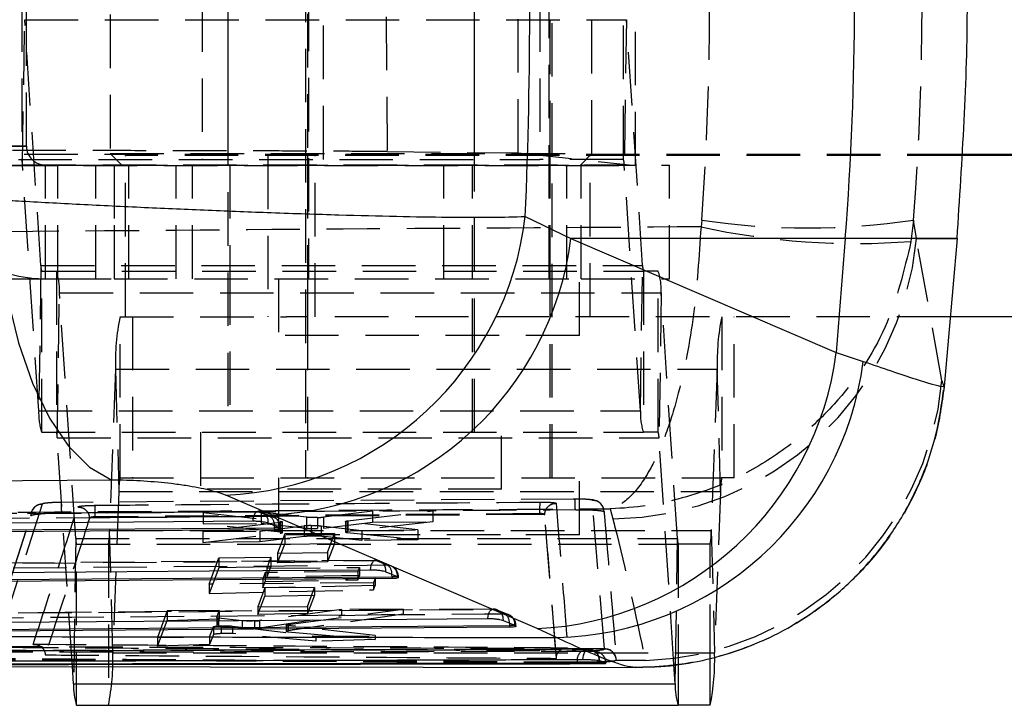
# Model space of a CAD drawing. Extents: x 48 to 414, y 17 to 322.
# Tile 4 of 17: x 181 to 207, y 17 to 35. Entities that reach past the tile are written whole.
import ezdxf

# ---------------------------------------------------------------- set-up
doc = ezdxf.new("R2010")
doc.units = 0
doc.header["$LTSCALE"] = 1.111111
doc.linetypes.add('HIDDEN', pattern=[1.905, 1.27, -0.635])
doc.layers.get('0').update_dxf_attribs({"linetype": 'CONTINUOUS'})

msp = doc.modelspace()

# ---------------------------------------------------------------- linework, layer by layer
at = {"color": 7, "linetype": 'HIDDEN'}
for p, q in [((186.487676, 52.080134), (186.487676, 24.580133)), ((192.987677, 24.580133), (192.987677, 52.080134)), ((195.038939, 23.380133), (195.038939, 50.880133)), ((188.538938, 49.512804), (188.538938, 23.380133)), ((188.613939, 46.630134), (188.613939, 28.630134)), ((194.963939, 28.630134), (194.963939, 46.630134)), ((186.487676, 40.130134), (186.487676, 31.630133)), ((192.987677, 31.630133), (192.987677, 40.130134)), ((183.387676, 39.830133), (183.387676, 31.930134)), ((188.588939, 39.848884), (188.588939, 31.911383)), ((190.641021, 39.775364), (190.684919, 31.984496)), ((194.988938, 31.911383), (194.988938, 39.848884)), ((196.087676, 31.930134), (196.087676, 39.830133)), ((181.177108, 32.130134), (181.177108, 39.630134)), ((181.051032, 36.030134), (181.051032, 31.780134)), ((185.812596, 36.030134), (185.812596, 31.780134)), ((189.012596, 31.780134), (189.012596, 36.030134)), ((194.144013, 31.952443), (194.144013, 35.880134)), ((194.713012, 36.030134), (194.713012, 31.780134)), ((196.918077, 31.780134), (196.918077, 36.030134)), ((181.07158, 31.632418), (181.129797, 35.463891)), ((181.129797, 35.463891), (196.996842, 35.463891)), ((181.557542, 28.977849), (181.129797, 35.463891)), ((196.996842, 35.463891), (196.938624, 31.632418)), ((197.424586, 28.977849), (196.996842, 35.463891)), ((178.182969, 32.130134), (181.177108, 32.130134)), ((181.177108, 32.130134), (180.177516, 32.130134)), ((190.684919, 31.984496), (194.144013, 31.952443)), ((194.144013, 31.952443), (197.233525, 31.618581)), ((205.812881, 31.911383), (162.927186, 31.911383)), ((178.845969, 31.780134), (194.713012, 31.780134)), ((183.387676, 31.930134), (196.087676, 31.930134)), ((183.387676, 31.930134), (183.687676, 31.630133)), ((183.788939, 27.630134), (183.788939, 31.880133)), ((205.811516, 31.880133), (183.788939, 31.880133)), ((187.538938, 31.880133), (187.538938, 27.630134)), ((188.588939, 31.880133), (188.588939, 31.630133)), ((188.788938, 27.630134), (188.788938, 31.880133)), ((196.918077, 31.780134), (194.713012, 31.780134)), ((194.988938, 31.630133), (194.988938, 31.880133)), ((195.787677, 31.630133), (196.087676, 31.930134)), ((196.038938, 27.630134), (196.038938, 31.880133)), ((180.566941, 31.618581), (197.233525, 31.618581)), ((180.67654, 31.630133), (182.003588, 31.630133)), ((181.07158, 31.632418), (196.938624, 31.632418)), ((181.499324, 25.146376), (181.07158, 31.632418)), ((181.676132, 28.630134), (181.676132, 31.630133)), ((182.003588, 28.630134), (182.003588, 31.630133)), ((182.003588, 31.630133), (183.487676, 31.630133)), ((183.003181, 28.630134), (183.003181, 31.630133)), ((183.487676, 31.630133), (195.806095, 31.630133)), ((183.487676, 31.630133), (183.487676, 28.630134)), ((183.499885, 28.630134), (183.499885, 31.630133)), ((183.874733, 28.630134), (183.874733, 31.630133)), ((183.878639, 28.630134), (183.878639, 31.630133)), ((185.124223, 28.630134), (185.124223, 31.630133)), ((185.551148, 28.630134), (185.551148, 31.630133)), ((186.537676, 31.630133), (186.537676, 28.630134)), ((188.588939, 31.630133), (188.588939, 28.630134)), ((192.179404, 28.630134), (192.179404, 31.630133)), ((192.937677, 28.630134), (192.937677, 31.630133)), ((194.988938, 28.630134), (194.988938, 31.630133)), ((195.423056, 28.630134), (195.423056, 31.630133)), ((195.806095, 28.630134), (195.806095, 31.630133)), ((195.806095, 31.630133), (198.136214, 31.630133)), ((197.366369, 25.146376), (196.938624, 31.632418)), ((198.136214, 28.630134), (198.136214, 31.630133)), ((198.983061, 30.177196), (198.964474, 29.999866)), ((204.566086, 30.177196), (204.500673, 29.615127)), ((204.642555, 29.689819), (204.566086, 30.177196)), ((204.642555, 29.689819), (205.715887, 29.689819)), ((205.317782, 25.943911), (204.642555, 29.689819)), ((181.557542, 28.977849), (181.499324, 25.146376)), ((181.557542, 28.977849), (197.424586, 28.977849)), ((181.578089, 28.830133), (197.445134, 28.830133)), ((181.578089, 24.580133), (181.578089, 28.830133)), ((181.969035, 28.830133), (181.969035, 24.580133)), ((186.537676, 28.830133), (186.537676, 24.580133)), ((192.937677, 24.580133), (192.937677, 28.830133)), ((197.366369, 25.146376), (197.424586, 28.977849)), ((197.445134, 28.830133), (197.445134, 24.580133)), ((197.83608, 28.830133), (197.445134, 28.830133)), ((197.83608, 24.580133), (197.83608, 28.830133)), ((180.67654, 28.630134), (182.003588, 28.630134)), ((182.003588, 28.630134), (183.487676, 28.630134)), ((183.487676, 28.630134), (195.806095, 28.630134)), ((187.820189, 28.630134), (187.820189, 27.130134)), ((188.588939, 28.630134), (188.588939, 27.630134)), ((194.988938, 27.630134), (194.988938, 28.630134)), ((195.757689, 27.130134), (195.757689, 28.630134)), ((195.806095, 28.630134), (198.136214, 28.630134)), ((181.989583, 24.432418), (182.0478, 28.263891)), ((182.0478, 28.263891), (197.914844, 28.263891)), ((182.475545, 21.777849), (182.0478, 28.263891)), ((197.914844, 28.263891), (197.856627, 24.432418)), ((198.342589, 21.777849), (197.914844, 28.263891)), ((183.643481, 27.630134), (188.030645, 27.630134)), ((183.643481, 23.380133), (183.643481, 27.630134)), ((183.974124, 27.630134), (183.974124, 23.380133)), ((205.535695, 27.630134), (188.030645, 27.630134)), ((188.588939, 27.630134), (188.588939, 23.380133)), ((194.988938, 23.380133), (194.988938, 27.630134)), ((199.510524, 27.630134), (199.510524, 23.380133)), ((199.841168, 23.380133), (199.841168, 27.630134)), ((195.757689, 27.130134), (187.820189, 27.130134)), ((183.525025, 26.245859), (183.367897, 21.991248)), ((183.525025, 26.245859), (199.392069, 26.245859)), ((183.525025, 26.245859), (183.612579, 23.019019)), ((199.392069, 26.245859), (199.234941, 21.991248)), ((199.479623, 23.019019), (199.392069, 26.245859)), ((205.374809, 25.791151), (205.317782, 25.943911)), ((181.499324, 25.146376), (197.366369, 25.146376)), ((181.578089, 24.580133), (197.445134, 24.580133)), ((181.989583, 24.432418), (197.856627, 24.432418)), ((182.387348, 18.400971), (181.989583, 24.432418)), ((185.768926, 24.580133), (185.768926, 23.080134)), ((193.706427, 23.080134), (193.706427, 24.580133)), ((197.83608, 24.580133), (197.445134, 24.580133)), ((198.250984, 18.452646), (197.856627, 24.432418)), ((183.643481, 23.380133), (199.510524, 23.380133)), ((187.820188, 23.380133), (187.820188, 21.880133)), ((195.757688, 21.880133), (195.757688, 23.380133)), ((199.841168, 23.380133), (199.510524, 23.380133)), ((183.612579, 23.019019), (183.455452, 18.764408)), ((183.612579, 23.019019), (199.479623, 23.019019)), ((193.706427, 23.080134), (185.768926, 23.080134)), ((199.479623, 23.019019), (199.322496, 18.764408)), ((181.593618, 22.685905), (180.383129, 18.934654)), ((195.63596, 22.819703), (182.092084, 22.732494)), ((196.415242, 18.86881), (196.100393, 22.786968)), ((187.275123, 22.488105), (172.712341, 22.382803)), ((180.089532, 18.631427), (181.292555, 22.382602)), ((180.089532, 18.622587), (181.292555, 22.381214)), ((194.708785, 22.436079), (182.979525, 22.351783)), ((194.708785, 22.413274), (182.979525, 22.326372)), ((182.979525, 22.351761), (182.979525, 22.326371)), ((187.367433, 22.476486), (185.83212, 22.464458)), ((185.83212, 22.464458), (187.875791, 22.234552)), ((185.83212, 22.464458), (185.83212, 22.165099)), ((187.299615, 22.484236), (187.60458, 22.357779)), ((187.367433, 22.476486), (187.367433, 22.180056)), ((188.560864, 22.340275), (187.367433, 22.476486)), ((187.698593, 22.336695), (187.393616, 22.463205)), ((188.560864, 22.340275), (188.560864, 22.051955)), ((188.851096, 22.333714), (188.851095, 22.046601)), ((190.299211, 22.499456), (189.008231, 22.343846)), ((189.008231, 22.343846), (189.008231, 22.056766)), ((189.647006, 22.245787), (191.895183, 22.51196)), ((191.895183, 22.51196), (190.299211, 22.499456)), ((190.299211, 22.499456), (190.299211, 22.20748)), ((191.895183, 22.51196), (191.895183, 22.221811)), ((194.708785, 22.436085), (194.708785, 22.413274)), ((194.841279, 22.406133), (194.841284, 22.40618)), ((194.841282, 22.406133), (194.841282, 22.404034)), ((195.150267, 18.618336), (194.841282, 22.404034)), ((196.569426, 22.564229), (196.637952, 22.301569)), ((182.840324, 22.314885), (182.838264, 22.313128)), ((187.867011, 22.206312), (185.826851, 21.960418)), ((185.83212, 22.165099), (187.367433, 22.180056)), ((187.875791, 21.947947), (185.83212, 22.165099)), ((187.333469, 21.97222), (188.503679, 22.110456)), ((187.367433, 22.180056), (188.560864, 22.051955)), ((187.867011, 22.206312), (187.867011, 21.920717)), ((187.875791, 22.234552), (187.875792, 21.947947)), ((187.875792, 22.234552), (187.915319, 22.227716)), ((187.925252, 21.935592), (187.925252, 22.221458)), ((188.503679, 22.110456), (188.503679, 21.831675)), ((188.681501, 22.12097), (188.681501, 21.842623)), ((188.947077, 22.114033), (190.02327, 21.993292)), ((188.947077, 22.114033), (188.947077, 21.837319)), ((189.008231, 22.056766), (190.299211, 22.20748)), ((189.587196, 22.230475), (189.587196, 21.95092)), ((189.635525, 22.217528), (189.635526, 21.938882)), ((191.498953, 22.004852), (189.635525, 22.217528)), ((189.647006, 22.245787), (189.647006, 21.965728)), ((191.895183, 22.221811), (189.647006, 21.965728)), ((190.299211, 22.20748), (191.895183, 22.221811)), ((183.367897, 21.991248), (199.234941, 21.991248)), ((183.455452, 18.764408), (183.367897, 21.991248)), ((185.826851, 21.960418), (187.333469, 21.97222)), ((185.826851, 21.960418), (185.826851, 21.671026)), ((185.826851, 21.671026), (187.867011, 21.920717)), ((187.333469, 21.97222), (187.333469, 21.692119)), ((188.503679, 21.831675), (187.333469, 21.692119)), ((187.986039, 21.901642), (187.800791, 21.396194)), ((193.67316, 21.880133), (187.820188, 21.880133)), ((187.869302, 22.058032), (187.886709, 22.058032)), ((187.886777, 22.040206), (187.886777, 22.058032)), ((189.298512, 21.911925), (187.986039, 21.901642)), ((187.986039, 21.901642), (187.986039, 21.628381)), ((190.02327, 21.728519), (188.947077, 21.837319)), ((189.113169, 21.406475), (189.298512, 21.911925)), ((189.298512, 21.911925), (189.298512, 21.646915)), ((189.647006, 21.965728), (189.602337, 21.95848)), ((189.635525, 21.938882), (191.498953, 21.747829)), ((190.02327, 21.993292), (191.498953, 22.004852)), ((190.02327, 21.993292), (190.02327, 21.728519)), ((191.498953, 22.004852), (191.498953, 21.747829)), ((195.757688, 21.880133), (193.67316, 21.880133)), ((199.234941, 21.991248), (199.322496, 18.764408)), ((182.475545, 21.777849), (182.417328, 17.946376)), ((182.475545, 21.777849), (198.342589, 21.777849)), ((182.496092, 21.630134), (198.363137, 21.630134)), ((182.496092, 17.380133), (182.496092, 21.630134)), ((183.336996, 21.630134), (183.336996, 17.380133)), ((187.333469, 21.692119), (185.826851, 21.671026)), ((187.800791, 21.141474), (187.986039, 21.628381)), ((187.986039, 21.628381), (189.298512, 21.646915)), ((189.298512, 21.646915), (189.113169, 21.164822)), ((191.498953, 21.747829), (190.02327, 21.728519)), ((198.292151, 18.458365), (198.342589, 21.777849)), ((199.20404, 21.630134), (198.363137, 21.630134)), ((198.363137, 21.630134), (198.363137, 18.468225)), ((199.20404, 18.627714), (199.20404, 21.630134)), ((187.800791, 21.396194), (189.113169, 21.406475)), ((187.800791, 21.396194), (187.800791, 21.141474)), ((189.113169, 21.406475), (189.113169, 21.164822)), ((190.373574, 21.203035), (174.706211, 21.084364)), ((185.990269, 20.578941), (186.245737, 21.274021)), ((186.245737, 21.274021), (187.618478, 21.284785)), ((186.245737, 21.274021), (186.245737, 21.006534)), ((187.618478, 21.032525), (186.245737, 21.006534)), ((187.618478, 21.284785), (187.51219, 20.995597)), ((187.51219, 20.753505), (187.618478, 21.032525)), ((187.618478, 21.284785), (187.618478, 21.032525)), ((189.113169, 21.164822), (187.800791, 21.141474)), ((190.398105, 21.198983), (190.703072, 21.072442)), ((190.797379, 21.052559), (190.492405, 21.179135)), ((186.245737, 21.006534), (185.990269, 20.329778)), ((187.469675, 20.879922), (187.406066, 20.706854)), ((189.912539, 20.899077), (187.469675, 20.879922)), ((187.469675, 20.879922), (187.469675, 20.641877)), ((187.51219, 20.995597), (189.955054, 21.014753)), ((187.51219, 20.995597), (187.51219, 20.753505)), ((189.955054, 20.80314), (187.51219, 20.753505)), ((189.955054, 21.014753), (189.912539, 20.899077)), ((189.912539, 20.899077), (189.912539, 20.693273)), ((189.912539, 20.693273), (189.955054, 20.80314)), ((189.955054, 21.014753), (189.955054, 20.80314)), ((190.968035, 20.772701), (190.98526, 20.772701)), ((190.985336, 20.754952), (190.985336, 20.772701)), ((190.331158, 20.612981), (185.990269, 20.578941)), ((185.990269, 20.578941), (185.990269, 20.329778)), ((187.406066, 20.706854), (190.374214, 20.73013)), ((187.406066, 20.706854), (187.406066, 20.474847)), ((187.406066, 20.474847), (187.469675, 20.641877)), ((190.374214, 20.540195), (187.406066, 20.474847)), ((187.469675, 20.641877), (189.912539, 20.693273)), ((190.374214, 20.73013), (190.331158, 20.612981)), ((190.331158, 20.612981), (190.331158, 20.429163)), ((190.331158, 20.429163), (190.374214, 20.540195)), ((190.374214, 20.73013), (190.374214, 20.540195)), ((185.990269, 20.329778), (190.331158, 20.429163)), ((187.463716, 20.480526), (187.278489, 19.975085)), ((187.278489, 19.771043), (187.463716, 20.258661)), ((188.776177, 20.490809), (187.463716, 20.480526)), ((187.463716, 20.480526), (187.463716, 20.258661)), ((187.463716, 20.258661), (188.776177, 20.289532)), ((188.590866, 19.985365), (188.776177, 20.490809)), ((188.776177, 20.289532), (188.590866, 19.805513)), ((188.776177, 20.490809), (188.776177, 20.289532)), ((193.47206, 19.917285), (176.700117, 19.786354)), ((184.888895, 19.867854), (184.634213, 19.172788)), ((186.261633, 19.878609), (184.888895, 19.867854)), ((184.888895, 19.867854), (184.888895, 19.621177)), ((186.194853, 19.696452), (186.261633, 19.878609)), ((186.261633, 19.878609), (186.261633, 19.658767)), ((187.278489, 19.975085), (188.590866, 19.985365)), ((187.278489, 19.975085), (187.278489, 19.771043)), ((188.590866, 19.805513), (187.278489, 19.771043)), ((187.323852, 19.427758), (189.48395, 19.744901)), ((189.48395, 19.903852), (187.323855, 19.615565)), ((188.07634, 19.515609), (191.113783, 19.91662)), ((191.113783, 19.787364), (188.07634, 19.348024)), ((188.590866, 19.985365), (188.590866, 19.805513)), ((191.113783, 19.91662), (189.48395, 19.903852)), ((189.48395, 19.903852), (189.48395, 19.744901)), ((189.48395, 19.744901), (191.113783, 19.787364)), ((191.113783, 19.91662), (191.113783, 19.787364)), ((193.496615, 19.913066), (193.801584, 19.786477)), ((193.895886, 19.765802), (193.590907, 19.892372)), ((184.634213, 18.942459), (184.888895, 19.621177)), ((184.888895, 19.621177), (186.261633, 19.658767)), ((186.194715, 19.695703), (186.194715, 19.481408)), ((186.194853, 19.696452), (186.194853, 19.482076)), ((186.261633, 19.658767), (186.194853, 19.482076)), ((186.242531, 19.682901), (186.242531, 19.470019)), ((186.866706, 19.610914), (186.242531, 19.682901)), ((186.313279, 19.474963), (186.313279, 19.271558)), ((186.866706, 19.610914), (186.866706, 19.413807)), ((187.186625, 19.6053), (187.186625, 19.415084)), ((187.323855, 19.615565), (187.323855, 19.427758)), ((188.025987, 19.501478), (188.025987, 19.333495)), ((188.072332, 19.488745), (188.072332, 19.322336)), ((190.372895, 19.217737), (188.072332, 19.488745)), ((188.07634, 19.515609), (188.07634, 19.348024)), ((194.066713, 19.48674), (194.083813, 19.48674)), ((186.006845, 19.183539), (186.104691, 19.450493)), ((186.104691, 19.243511), (186.006845, 18.984595)), ((186.104691, 19.450493), (186.104691, 19.243511)), ((186.242531, 19.470019), (186.866706, 19.413807)), ((186.612316, 19.468194), (186.612315, 19.271508)), ((188.806444, 19.068895), (186.612315, 19.271508)), ((186.612316, 19.468194), (188.806444, 19.205468)), ((188.07634, 19.348024), (188.036365, 19.339908)), ((188.072332, 19.322336), (190.372895, 19.115113)), ((188.806444, 19.205468), (190.372895, 19.217737)), ((190.372895, 19.217737), (190.372895, 19.115113)), ((184.634213, 19.172788), (186.006845, 19.183539)), ((184.634213, 19.172788), (184.634213, 18.942459)), ((186.006845, 18.984595), (184.634213, 18.942459)), ((186.006845, 19.183539), (186.006845, 18.984595)), ((188.806444, 19.205468), (188.806444, 19.068895)), ((190.372895, 19.115113), (188.806444, 19.068895)), ((183.455452, 18.764408), (199.322496, 18.764408)), ((196.415776, 18.863905), (196.415242, 18.86881)), ((195.150267, 18.618336), (195.150274, 18.627439)), ((195.701082, 18.495262), (195.701082, 18.515896)), ((196.26777, 18.553818), (196.281821, 18.553818)), ((196.281821, 18.553818), (196.281821, 18.550085)), ((196.450022, 18.495526), (196.450022, 18.499395)), ((196.450022, 18.499395), (196.456892, 18.499395)), ((196.730075, 18.57182), (196.723, 18.56336)), ((197.50003, 18.56098), (196.723, 18.56336)), ((196.729305, 18.585006), (196.728937, 18.589566)), ((196.72968, 18.576779), (196.728944, 18.589445)), ((196.730075, 18.57182), (196.729309, 18.584881)), ((196.72968, 18.576779), (196.730075, 18.57182)), ((197.322446, 18.38067), (197.247106, 18.382011))]:
    msp.add_line(p, q, dxfattribs=at)
at = {"color": 7, "linetype": 'CONTINUOUS'}
for p, q in [((218.042443, 31.880133), (205.811516, 31.880133)), ((226.121793, 31.911383), (205.812881, 31.911383)), ((194.331236, 30.272183), (195.532564, 29.689819)), ((202.76646, 29.689819), (195.532564, 29.689819)), ((195.532564, 29.689819), (202.529512, 26.688262)), ((202.76646, 29.689819), (202.529512, 26.688262)), ((205.715887, 29.689819), (202.76646, 29.689819)), ((205.715887, 29.689819), (205.374977, 25.79307)), ((218.042443, 27.630134), (205.535695, 27.630134)), ((202.529512, 26.688262), (203.241415, 26.451863)), ((205.374977, 25.79307), (205.374809, 25.791151)), ((187.638564, 22.404127), (186.431269, 22.919977)), ((194.639086, 19.402959), (187.638564, 22.404127)), ((187.552435, 22.190024), (187.857409, 22.063579)), ((187.718909, 22.008455), (173.047421, 21.902004)), ((187.718909, 22.058032), (187.718909, 22.008455)), ((187.857409, 22.063579), (187.869302, 22.058032)), ((190.651, 20.904876), (190.955974, 20.778342)), ((190.817468, 20.772701), (190.817468, 20.723097)), ((190.955974, 20.778342), (190.968035, 20.772701)), ((190.817468, 20.723097), (175.041398, 20.603428)), ((193.749563, 19.619029), (194.054537, 19.492446)), ((193.916027, 19.48674), (193.916027, 19.437121)), ((194.054537, 19.492446), (194.066713, 19.48674)), ((193.916027, 19.437121), (177.035375, 19.305248)), ((195.153581, 19.166576), (194.639086, 19.402959)), ((196.281821, 18.550085), (196.26777, 18.553818)), ((196.450022, 18.495526), (196.281821, 18.550085)), ((196.289381, 18.499395), (196.289381, 18.479612)), ((196.454153, 18.491287), (196.450022, 18.495526)), ((198.284372, 17.946376), (198.250984, 18.452646)), ((178.795822, 18.406604), (197.248408, 18.377664)), ((182.417328, 17.946376), (182.387348, 18.400971)), ((182.417328, 17.946376), (198.284372, 17.946376)), ((182.496092, 17.380133), (198.363137, 17.380133)), ((199.20404, 17.380133), (198.363137, 17.380133))]:
    msp.add_line(p, q, dxfattribs=at)
at = {"color": 8, "linetype": 'CONTINUOUS'}
for p, q in [((187.869302, 22.058032), (187.718909, 22.058032)), ((190.968035, 20.772701), (190.817468, 20.772701)), ((194.066713, 19.48674), (193.916027, 19.48674)), ((196.287455, 18.549256), (196.289381, 18.499395)), ((196.450022, 18.499395), (196.289381, 18.499395)), ((198.284372, 17.946376), (198.292151, 18.458365)), ((198.363137, 18.468225), (198.363137, 17.380133)), ((199.20404, 17.380133), (199.20404, 18.627714))]:
    msp.add_line(p, q, dxfattribs=at)
at = {"color": 7, "linetype": 'CONTINUOUS', "flags": 128}
for points in [[(180.374466, 30.72046), (180.475786, 29.396956), (180.673787, 28.125545), (180.963078, 26.940831), (181.335786, 25.875063), (181.781766, 24.957251), (182.288878, 24.212375), (182.843319, 23.660714), (183.429998, 23.31728)], [(183.429998, 23.31728), (177.525889, 23.274681), (171.721255, 23.232685)], [(172.58011, 22.138158), (173.124347, 22.142077), (175.301297, 22.157745), (184.009095, 22.220267), (187.142859, 22.242709)], [(173.047421, 21.95179), (180.353452, 22.004779), (187.718909, 22.058032)], [(174.574067, 20.839444), (175.118304, 20.843556), (177.29525, 20.859997), (186.003036, 20.925632), (190.241404, 20.957504)], [(175.041398, 20.65318), (182.899787, 20.712798), (190.817468, 20.772701)], [(176.568031, 19.541184), (177.112267, 19.545425), (179.289211, 19.562388), (187.996987, 19.63013), (193.339954, 19.671613)], [(177.035375, 19.354979), (185.446102, 19.420706), (193.916027, 19.48674)]]:
    msp.add_lwpolyline(points, dxfattribs=at)
at = {"color": 7, "linetype": 'HIDDEN', "flags": 128}
for points in [[(182.092978, 22.733615), (182.066631, 22.733409), (181.874069, 22.727713), (181.699633, 22.715141), (181.54364, 22.689473), (181.466022, 22.660212), (181.384942, 22.602044), (181.33063, 22.530402), (181.314628, 22.496728), (181.30919, 22.482203), (181.308596, 22.480468), (181.308307, 22.479615), (181.308164, 22.479189), (181.308129, 22.479082), (181.308111, 22.479029), (181.308106, 22.479015), (181.308104, 22.479007), (181.308103, 22.479005)], [(196.405714, 22.51645), (196.405713, 22.51647), (196.405713, 22.51647), (196.405712, 22.516473), (196.372517, 22.625565), (196.322976, 22.69497), (196.267329, 22.741567), (196.214221, 22.769896), (196.168752, 22.785684), (196.120265, 22.796554), (196.00487, 22.810142), (195.828416, 22.818713), (195.615931, 22.820493), (195.592377, 22.820366)], [(172.736947, 22.37934), (173.28118, 22.383272), (175.458117, 22.398992), (184.165862, 22.46172), (187.299615, 22.484236)], [(187.60458, 22.357779), (187.060346, 22.353848), (184.883409, 22.338116), (176.175662, 22.27504), (172.933189, 22.251493)], [(181.292565, 22.381242), (181.293615, 22.382979), (181.294665, 22.384715)], [(187.299615, 22.484236), (187.273152, 22.488935), (187.246846, 22.482164), (187.221688, 22.46418), (187.198625, 22.435659), (187.178525, 22.397676), (187.162147, 22.351661), (187.150107, 22.299348), (187.142859, 22.242709)], [(174.730823, 21.080681), (175.275057, 21.084802), (177.451994, 21.101276), (186.159745, 21.167046), (190.398105, 21.198983)], [(190.703072, 21.072442), (190.158838, 21.068328), (187.9819, 21.051867), (179.274149, 20.985898), (174.92707, 20.95289)], [(190.398105, 21.198983), (190.371642, 21.203688), (190.345338, 21.196925), (190.320184, 21.178948), (190.297127, 21.150434), (190.277036, 21.112457), (190.260668, 21.066448), (190.24864, 21.01414), (190.241404, 20.957504)], [(176.724732, 19.782454), (177.268967, 19.786703), (179.445904, 19.803688), (188.153656, 19.871526), (193.496615, 19.913066)], [(193.801584, 19.786477), (193.25735, 19.782238), (191.080412, 19.765275), (182.37266, 19.69732), (176.920982, 19.654693)], [(193.339954, 19.671613), (193.34718, 19.728247), (193.359201, 19.780552), (193.375561, 19.826558), (193.395645, 19.864531), (193.418698, 19.893043), (193.443848, 19.911015), (193.470151, 19.917775), (193.496615, 19.913066)], [(195.850434, 18.581444), (195.855299, 18.639816), (195.86516, 18.694913), (195.879641, 18.744636), (195.898192, 18.787092), (195.920105, 18.820662), (195.944547, 18.844068), (195.970586, 18.856421), (195.997229, 18.857246)], [(195.997229, 18.857246), (196.054049, 18.85061), (196.084284, 18.842183)], [(196.161868, 18.80315), (196.219103, 18.796535), (196.244031, 18.789917)]]:
    msp.add_lwpolyline(points, dxfattribs=at)
at = {"color": 8, "linetype": 'CONTINUOUS', "flags": 128}
for points in [[(187.718909, 22.058032), (187.716536, 22.110822), (187.715446, 22.122439)], [(190.817468, 20.772701), (190.815081, 20.825487), (190.813972, 20.83726)], [(193.912509, 19.551396), (193.913629, 19.539522), (193.916027, 19.48674)]]:
    msp.add_lwpolyline(points, dxfattribs=at)
at = {"color": 7, "linetype": 'CONTINUOUS'}
for centre, radius, start, end in [((124.076251, 35.899927), 78.934874, 355.48765909, 4.51234091), ((186.038998, 31.261845), 8.351086, 272.6923122, 353.1940518), ((187.252548, 30.741768), 8.346572, 272.6507917, 352.7595479), ((194.24805, 27.742031), 8.348236, 272.6847449, 352.7484048), ((194.954427, 27.519708), 8.355506, 271.3657804, 352.6574457), ((193.331752, 18.579845), 5.993586, 348.453334, 1.7646123), ((184.052467, 17.885226), 1.636283, 177.8582818, 197.9798651), ((199.919493, 17.885223), 1.636264, 177.8581662, 197.9799806)]:
    msp.add_arc(centre, radius, start, end, dxfattribs=at)
at = {"color": 7, "linetype": 'HIDDEN'}
for centre, radius, start, end in [((181.679553, 32.126718), 3.496586, 179.9440283, 269.943938), ((181.676621, 32.129646), 0.499513, 179.9440393, 269.9439002), ((180.645025, 31.64837), 0.426853, 357.8582906, 17.9800352), ((196.51203, 31.648367), 0.426892, 357.8589652, 17.978829), ((201.774573, 48.92912), 18.958565, 261.5328232, 278.4671768), ((203.043336, 48.668725), 19.10925, 257.675413, 274.3738198), ((196.554852, 30.421913), 8.12077, 270.58632, 354.8277149), ((181.984112, 28.961898), 0.426869, 177.8585292, 197.9795701), ((180.412669, 28.325042), 1.636275, 357.8582433, 17.9799267), ((197.851135, 28.961897), 0.426847, 177.8581972, 197.9802565), ((196.279727, 28.325044), 1.636261, 357.8581459, 17.980001), ((189.515874, 26.430413), 5.993691, 168.4534595, 181.7645024), ((205.383092, 26.430402), 5.993865, 168.4536841, 181.7643388), ((197.230964, 26.676449), 8.119929, 271.8989255, 354.8240321), ((183.134479, 25.085228), 1.636297, 177.8583435, 197.9797776), ((199.001489, 25.085223), 1.636263, 177.8581298, 197.9799913), ((181.56304, 24.448372), 0.426841, 357.8579806, 17.9802566), ((197.430095, 24.448375), 0.42683, 357.8574827, 17.9803115), ((185.175409, 23.067163), 1.563571, 168.4534594, 181.7644908), ((201.042628, 23.067149), 1.563746, 168.4542393, 181.7637705), ((197.056423, 22.52635), 2.349372, 174.7908653, 182.2018904), ((187.277304, 22.184489), 0.3045, 67.4795845, 90.4112218), ((187.291289, 22.221349), 0.263019, 353.159921, 88.1859024), ((187.596267, 22.094896), 0.263014, 353.1614016, 88.1886829), ((187.442553, 22.137666), 0.273317, 356.8063973, 53.6429639), ((187.582277, 22.058032), 0.3045, 0, 67.4777834), ((181.805067, 21.943104), 1.563572, 348.4534609, 1.7644847), ((197.672144, 21.9431), 1.563538, 348.4533505, 1.7646593), ((182.902112, 21.761898), 0.426865, 177.8584952, 197.9796534), ((198.769177, 21.761902), 0.426886, 177.8591752, 197.9793278), ((190.375863, 20.899242), 0.3045, 67.4656419, 90.4313031), ((190.389884, 20.936132), 0.26298, 353.1742688, 88.2085117), ((190.694859, 20.809592), 0.262978, 353.1753707, 88.2103052), ((190.541028, 20.852291), 0.273358, 356.8477865, 53.6445953), ((190.680836, 20.772701), 0.3045, 0, 67.4646691), ((193.474421, 19.613329), 0.3045, 67.4577676, 90.445043), ((193.488462, 19.650234), 0.262959, 353.1847585, 88.2233682), ((193.793435, 19.523645), 0.262959, 353.1860259, 88.2242205), ((193.608123, 19.55148), 0.304386, 359.9843452, 50.53715), ((193.779394, 19.48674), 0.3045, 0, 67.4571851), ((177.464585, 18.579855), 5.993709, 348.45348, 1.7644831), ((195.998486, 18.569381), 0.302175, 124.1055813, 190.1950803), ((195.986479, 18.553817), 0.3045, 71.2645514, 90.1613063), ((195.986067, 18.563062), 0.295898, 358.2097767, 70.6141348), ((196.011094, 18.570563), 0.277181, 355.5913513, 57.0467423), ((196.152835, 18.499394), 0.3045, 0, 72.57276), ((196.152148, 18.50648), 0.297958, 358.6374547, 72.0385859), ((196.42596, 18.565033), 0.303966, 4.6064518, 92.0206813), ((196.426343, 18.560112), 0.303977, 4.6737492, 91.9922757)]:
    msp.add_arc(centre, radius, start, end, dxfattribs=at)
at = {"color": 7, "linetype": 'CONTINUOUS'}
msp.add_ellipse((157.001848, 35.899927), major_axis=(0, 71.253), ratio=0.525540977, start_param=4.633324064, end_param=4.792985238, dxfattribs=at)
at = {"color": 7, "linetype": 'HIDDEN'}
for centre, major_axis, ratio, start_param, end_param in [((134.840211, 35.899927), (0, 71.253), 0.903130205, 4.631986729, 4.792233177), ((134.840211, 35.899927), (0, 71.253), 0.981739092, 4.631986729, 4.792233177), ((194.361686, 35.899927), (0, 71.253), 0.040377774, 4.652266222, 4.712111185), ((188.7885, 22.356577), (0.28112, 0.002991), 0.085827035, 4.936022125, 5.608745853), ((188.721764, 22.097483), (0.281482, 0.002995), 0.085827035, 1.713414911, 2.456239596), ((186.469916, 19.698609), (0.2752, 0.002928), 0.085827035, 3.109068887, 3.739056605), ((187.095512, 19.627063), (0.279997, 0.002979), 0.085827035, 5.042917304, 5.665099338)]:
    msp.add_ellipse(centre, major_axis=major_axis, ratio=ratio, start_param=start_param, end_param=end_param, dxfattribs=at)
at = {"color": 7, "linetype": 'CONTINUOUS'}
for points, knots in [([(205.715887, 29.689819), (205.851453, 31.759855), (206.122583, 35.899927), (205.851453, 40.039999), (205.715887, 42.110035)], [0, 0, 0, 0, 0.500000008, 1, 1, 1, 1]), ([(180.374466, 30.72046), (180.570694, 30.708698), (181.282454, 30.666036), (182.584206, 30.595349), (184.273692, 30.51286), (185.974067, 30.438679), (187.710888, 30.371409), (189.393685, 30.315949), (190.96106, 30.275635), (192.317191, 30.253532), (193.48125, 30.249434), (194.047907, 30.2646), (194.331236, 30.272183)], [0, 0, 0, 0, 0.0397526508, 0.1441914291, 0.248629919, 0.3511386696, 0.4536478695, 0.5697086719, 0.6766522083, 0.7835964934, 0.8917981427, 1, 1, 1, 1]), ([(203.241415, 26.451863), (203.742218, 26.278417), (204.7574, 25.926822), (205.313132, 25.78201), (205.360298, 25.790445), (205.374977, 25.79307)], [0, 0, 0, 0, 0.4014117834, 0.8137053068, 1, 1, 1, 1]), ([(197.24692, 18.38986), (197.467026, 18.390493), (198.008663, 18.392049), (198.896572, 18.52497), (199.897477, 18.78984), (200.89944, 19.205336), (201.864574, 19.768113), (202.759143, 20.472439), (203.554708, 21.304661), (204.252405, 22.278795), (204.804476, 23.36858), (205.195451, 24.526235), (205.306042, 25.309399), (205.359671, 25.689181)], [0, 0, 0, 0, 0.056027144, 0.137871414, 0.224708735, 0.315447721, 0.408744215, 0.503634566, 0.5995021, 0.695951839, 0.802400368, 0.904177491, 1, 1, 1, 1]), ([(186.431269, 22.919977), (186.428695, 22.921069), (186.320163, 22.967092), (186.024473, 23.058568), (185.494291, 23.160468), (184.901295, 23.24108), (184.269368, 23.298681), (183.736527, 23.318245), (183.472419, 23.317414), (183.429998, 23.31728)], [0, 0, 0, 0, 0.005213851, 0.219784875, 0.434652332, 0.550719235, 0.753912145, 0.960473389, 1, 1, 1, 1]), ([(187.142859, 22.242709), (187.148818, 22.242727), (187.185525, 22.24284), (187.259958, 22.240129), (187.36317, 22.230814), (187.456492, 22.216775), (187.519393, 22.202321), (187.54397, 22.193175), (187.552435, 22.190024)], [0, 0, 0, 0, 0.041071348, 0.252966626, 0.464864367, 0.67676451, 0.888668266, 1, 1, 1, 1]), ([(187.869302, 22.058032), (187.877617, 22.051928), (187.89425, 22.039719), (187.874419, 22.024176), (187.823261, 22.013144), (187.76399, 22.009022), (187.726405, 22.008549), (187.718909, 22.008455)], [0, 0, 0, 0, 0.2374603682, 0.4749959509, 0.7104394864, 0.942251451, 1, 1, 1, 1]), ([(190.241404, 20.957504), (190.247521, 20.957524), (190.284398, 20.957649), (190.359028, 20.954925), (190.462223, 20.945608), (190.555473, 20.931557), (190.618151, 20.917121), (190.642622, 20.907999), (190.651, 20.904876)], [0, 0, 0, 0, 0.0421334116, 0.2540184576, 0.4659033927, 0.6777898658, 0.8896841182, 1, 1, 1, 1]), ([(190.968035, 20.772701), (190.976293, 20.766593), (190.992809, 20.754376), (190.972796, 20.738823), (190.921488, 20.727783), (190.862242, 20.723673), (190.82481, 20.723192), (190.817468, 20.723097)], [0, 0, 0, 0, 0.237775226, 0.475593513, 0.711311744, 0.943371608, 1, 1, 1, 1]), ([(193.339954, 19.671613), (193.346179, 19.671635), (193.383172, 19.671762), (193.457939, 19.669037), (193.561122, 19.659716), (193.654319, 19.64566), (193.716848, 19.631238), (193.741245, 19.622133), (193.749563, 19.619029)], [0, 0, 0, 0, 0.042865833, 0.254743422, 0.466623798, 0.678504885, 0.890384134, 1, 1, 1, 1]), ([(194.066713, 19.48674), (194.074931, 19.480629), (194.091369, 19.468407), (194.071226, 19.452847), (194.019818, 19.441806), (193.9606, 19.4377), (193.923264, 19.437215), (193.916027, 19.437121)], [0, 0, 0, 0, 0.237960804, 0.475956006, 0.711899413, 0.944152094, 1, 1, 1, 1]), ([(176.577763, 19.201212), (179.393493, 19.195664), (185.586854, 19.18346), (191.777455, 19.172534), (195.153581, 19.166576)], [0, 0, 0, 0, 0.454636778, 1, 1, 1, 1]), ([(195.850434, 18.581444), (195.672203, 18.580884), (194.768183, 18.578041), (190.96102, 18.566438), (185.352385, 18.551004), (180.469537, 18.540459), (178.489853, 18.536184)], [0, 0, 0, 0, 0.030799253, 0.156219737, 0.657900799, 1, 1, 1, 1]), ([(178.930567, 18.472888), (181.916155, 18.476194), (187.70244, 18.482603), (193.488697, 18.493918), (196.289381, 18.499395)], [0, 0, 0, 0, 0.515976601, 1, 1, 1, 1]), ([(178.930567, 18.458292), (180.423362, 18.459397), (183.408952, 18.461607), (189.195226, 18.467971), (193.488697, 18.475016), (196.289381, 18.479612)], [0, 0, 0, 0, 0.257988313, 0.515976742, 1, 1, 1, 1]), ([(196.26777, 18.553818), (196.251599, 18.556726), (196.219258, 18.562543), (196.135959, 18.570694), (196.038366, 18.577073), (195.937788, 18.580982), (195.878176, 18.581298), (195.850434, 18.581444)], [0, 0, 0, 0, 0.205310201, 0.410635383, 0.615950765, 0.821271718, 1, 1, 1, 1]), ([(196.289381, 18.479612), (196.318304, 18.479888), (196.376146, 18.480439), (196.435982, 18.483914), (196.449288, 18.487602), (196.455944, 18.489447)], [0, 0, 0, 0, 0.333250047, 0.666460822, 1, 1, 1, 1])]:
    msp.add_open_spline(points, degree=3, knots=knots, dxfattribs=at)
at = {"color": 7, "linetype": 'HIDDEN'}
for points, knots in [([(190.684919, 31.984496), (190.413235, 31.986726), (189.869865, 31.991185), (188.751702, 31.997055), (187.443195, 32.002081), (185.965055, 32.006114), (184.359755, 32.009005), (182.675047, 32.010722), (180.958429, 32.01115), (179.561989, 32.01053), (178.763363, 32.009645), (178.513052, 32.009368)], [0, 0, 0, 0, 0.118259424, 0.236519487, 0.354778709, 0.473038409, 0.591290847, 0.709543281, 0.827782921, 0.946022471, 1, 1, 1, 1]), ([(198.964474, 29.999866), (195.610821, 29.979333), (188.89875, 29.93824), (182.186737, 29.883493), (178.828348, 29.8561)], [0, 0, 0, 0, 0.499644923, 1, 1, 1, 1]), ([(198.964474, 29.999866), (198.91179, 29.217379), (198.804873, 27.62938), (198.442507, 25.806108), (198.048411, 24.519302), (197.641834, 23.582719), (197.147356, 22.862161), (196.766986, 22.614959), (196.571249, 22.564697), (196.569426, 22.564229)], [0, 0, 0, 0, 0.202940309, 0.411852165, 0.539872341, 0.667917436, 0.829014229, 0.998407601, 1, 1, 1, 1]), ([(204.500673, 29.615127), (204.315659, 28.84184), (203.940187, 27.272512), (202.728374, 25.508279), (201.422221, 24.284868), (200.081351, 23.413215), (198.457661, 22.771123), (197.214095, 22.583906), (196.575374, 22.56441), (196.569426, 22.564229)], [0, 0, 0, 0, 0.20294045, 0.411852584, 0.539873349, 0.667918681, 0.829015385, 0.998407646, 1, 1, 1, 1]), ([(205.374809, 25.791151), (205.313864, 25.344789), (205.190207, 24.439122), (204.72169, 23.150068), (204.05344, 21.94333), (203.19565, 20.876623), (202.162735, 19.960421), (201.000984, 19.23736), (199.722885, 18.71454), (198.530686, 18.449347), (197.718997, 18.3847), (197.369156, 18.381145), (197.322446, 18.38067)], [0, 0, 0, 0, 0.112428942, 0.228118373, 0.340547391, 0.4562366, 0.568668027, 0.684359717, 0.796795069, 0.912490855, 0.98831605, 1, 1, 1, 1]), ([(181.59361, 22.685879), (181.553993, 22.681042), (181.47476, 22.671367), (181.375266, 22.60112), (181.305849, 22.501218), (181.296992, 22.422158), (181.292564, 22.382628)], [0, 0, 0, 0, 0.249999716, 0.499999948, 0.750000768, 1, 1, 1, 1]), ([(181.352084, 18.985024), (181.55005, 19.586993), (181.943677, 20.783927), (182.3356, 22.005403), (182.530414, 22.612566)], [0, 0, 0, 0, 0.502926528, 1, 1, 1, 1]), ([(182.092084, 22.732493), (182.05448, 22.731975), (181.962493, 22.73071), (181.823438, 22.724311), (181.698331, 22.71353), (181.613376, 22.700105), (181.600107, 22.690568), (181.593618, 22.685905)], [0, 0, 0, 0, 0.148307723, 0.362795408, 0.577753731, 0.793533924, 1, 1, 1, 1]), ([(182.10611, 22.457128), (182.105936, 22.468757), (182.10545, 22.501246), (182.104346, 22.552747), (182.102734, 22.607892), (182.100841, 22.655352), (182.098744, 22.6932), (182.096526, 22.719482), (182.094261, 22.734263), (182.09281, 22.733083), (182.092084, 22.732493)], [0, 0, 0, 0, 0.073776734, 0.206097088, 0.338411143, 0.470732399, 0.603040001, 0.73535979, 0.867678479, 1, 1, 1, 1]), ([(182.530414, 22.612566), (182.533321, 22.615319), (182.540843, 22.622443), (182.595837, 22.633714), (182.698253, 22.644475), (182.833859, 22.652475), (182.935355, 22.654229), (182.986908, 22.655119)], [0, 0, 0, 0, 0.1352953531, 0.3501090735, 0.5645914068, 0.7788390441, 1, 1, 1, 1]), ([(182.530414, 22.612566), (182.570573, 22.608317), (182.650891, 22.599818), (182.752684, 22.529824), (182.823302, 22.430292), (182.83333, 22.351763), (182.838264, 22.313128)], [0, 0, 0, 0, 0.251988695, 0.503977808, 0.755967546, 1, 1, 1, 1]), ([(182.986908, 22.655119), (182.985654, 22.647784), (182.983146, 22.633113), (182.980501, 22.561783), (182.97905, 22.464841), (182.979367, 22.389469), (182.979525, 22.351783)], [0, 0, 0, 0, 0.250006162, 0.499999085, 0.749999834, 1, 1, 1, 1]), ([(182.986908, 22.655119), (183.189777, 22.656747), (184.204121, 22.664886), (188.114055, 22.695326), (191.821145, 22.720213), (194.716754, 22.739653)], [0, 0, 0, 0, 0.051885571, 0.259427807, 1, 1, 1, 1]), ([(194.716754, 22.739653), (194.768318, 22.73957), (194.867584, 22.739412), (194.996538, 22.734255), (195.091134, 22.726286), (195.136714, 22.717466), (195.141332, 22.711691), (195.142918, 22.709706)], [0, 0, 0, 0, 0.229957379, 0.442691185, 0.663387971, 0.884333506, 1, 1, 1, 1]), ([(194.841284, 22.40618), (194.845832, 22.445706), (194.854927, 22.524757), (194.924552, 22.624682), (195.024127, 22.695016), (195.103321, 22.704809), (195.142918, 22.709706)], [0, 0, 0, 0, 0.2499997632, 0.5000003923, 0.7500009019, 1, 1, 1, 1]), ([(195.142918, 22.709706), (195.193736, 22.085227), (195.296517, 20.822191), (195.39693, 19.540013), (195.447696, 18.891778)], [0, 0, 0, 0, 0.494426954, 1, 1, 1, 1]), ([(195.650177, 22.540443), (195.650021, 22.55315), (195.649609, 22.586604), (195.648575, 22.638898), (195.647026, 22.693778), (195.645143, 22.74113), (195.643008, 22.779031), (195.640702, 22.805573), (195.63831, 22.820798), (195.636743, 22.820068), (195.63596, 22.819703)], [0, 0, 0, 0, 0.080450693, 0.211811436, 0.343178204, 0.474537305, 0.605904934, 0.73726597, 0.86862827, 1, 1, 1, 1]), ([(196.100402, 22.786968), (196.097667, 22.789724), (196.090866, 22.796577), (196.031047, 22.806439), (195.920563, 22.814777), (195.782187, 22.819547), (195.682138, 22.819654), (195.63596, 22.819704)], [0, 0, 0, 0, 0.148694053, 0.36971528, 0.59040336, 0.81094954, 1, 1, 1, 1]), ([(196.407489, 22.48703), (196.402685, 22.525769), (196.392929, 22.604448), (196.322543, 22.704137), (196.220908, 22.774196), (196.140572, 22.782692), (196.100405, 22.786941)], [0, 0, 0, 0, 0.244327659, 0.496217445, 0.748109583, 1, 1, 1, 1]), ([(180.945723, 22.474415), (183.53675, 22.490895), (188.744515, 22.524019), (193.952552, 22.550782), (196.569426, 22.564229)], [0, 0, 0, 0, 0.497531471, 1, 1, 1, 1]), ([(181.294665, 22.384715), (181.310325, 22.392639), (181.341645, 22.408486), (181.495976, 22.429982), (181.709747, 22.446476), (181.926226, 22.455007), (182.060346, 22.456588), (182.106068, 22.457127)], [0, 0, 0, 0, 0.221584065, 0.443153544, 0.664555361, 0.885647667, 1, 1, 1, 1]), ([(182.106068, 22.457128), (182.281771, 22.458351), (183.268939, 22.465226), (187.783576, 22.495773), (192.122601, 22.520411), (195.65014, 22.540442)], [0, 0, 0, 0, 0.038918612, 0.218660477, 1, 1, 1, 1]), ([(182.979525, 22.351739), (182.963824, 22.350841), (182.932337, 22.34904), (182.890353, 22.34111), (182.858424, 22.330353), (182.844503, 22.320959), (182.840919, 22.31575), (182.840324, 22.314885)], [0, 0, 0, 0, 0.235689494, 0.472667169, 0.711578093, 0.952110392, 1, 1, 1, 1]), ([(188.851095, 22.333714), (188.819959, 22.333048), (188.757688, 22.331715), (188.666274, 22.33318), (188.600237, 22.336376), (188.57095, 22.339276), (188.560864, 22.340275)], [0, 0, 0, 0, 0.283501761, 0.566992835, 0.850871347, 1, 1, 1, 1]), ([(194.841284, 22.40618), (194.841284, 22.406221), (194.841243, 22.408198), (194.838852, 22.41392), (194.825464, 22.422677), (194.79556, 22.430794), (194.7553, 22.435719), (194.724149, 22.436318), (194.708806, 22.436086), (194.708785, 22.436085)], [0, 0, 0, 0, 0.002365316, 0.115848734, 0.338600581, 0.56002758, 0.780278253, 0.99970659, 1, 1, 1, 1]), ([(194.841282, 22.404034), (194.839603, 22.40519), (194.836218, 22.40752), (194.812364, 22.410443), (194.777281, 22.412499), (194.740408, 22.413345), (194.716911, 22.413293), (194.708785, 22.413274)], [0, 0, 0, 0, 0.217735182, 0.438905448, 0.660422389, 0.882574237, 1, 1, 1, 1]), ([(195.150274, 18.627439), (195.150269, 18.627503), (195.100862, 19.263618), (194.99793, 20.531168), (194.893464, 21.781547), (194.841282, 22.406133)], [0, 0, 0, 0, 0.000050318, 0.500507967, 1, 1, 1, 1]), ([(195.65014, 22.540443), (195.738217, 22.54023), (195.914355, 22.539804), (196.144788, 22.530623), (196.315225, 22.516283), (196.396476, 22.500701), (196.404668, 22.490531), (196.407489, 22.48703)], [0, 0, 0, 0, 0.2209600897, 0.4418778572, 0.6627849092, 0.8838997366, 1, 1, 1, 1]), ([(196.407482, 22.487008), (196.408809, 22.471551), (196.415444, 22.394268), (196.443258, 22.069145), (196.551268, 20.793982), (196.650677, 19.558583), (196.72968, 18.576779)], [0, 0, 0, 0, 0.0120562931, 0.0602811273, 0.2531807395, 1, 1, 1, 1]), ([(182.838264, 22.313128), (182.835005, 22.30284), (182.809379, 22.221934), (182.694233, 21.859159), (182.310289, 20.658363), (181.946164, 19.545982), (181.67231, 18.709377)], [0, 0, 0, 0, 0.008430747, 0.066300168, 0.297777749, 1, 1, 1, 1]), ([(182.979525, 22.326371), (182.963861, 22.326086), (182.932532, 22.325517), (182.890458, 22.323031), (182.858338, 22.319664), (182.84443, 22.316743), (182.840882, 22.315137), (182.840324, 22.314885)], [0, 0, 0, 0, 0.239253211, 0.478511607, 0.717395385, 0.955532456, 1, 1, 1, 1]), ([(187.922696, 22.221458), (187.923483, 22.220925), (187.928137, 22.217777), (187.909064, 22.212323), (187.879595, 22.208111), (187.867011, 22.206312)], [0, 0, 0, 0, 0.104508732, 0.617590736, 1, 1, 1, 1]), ([(188.681501, 22.12097), (188.713192, 22.121404), (188.776572, 22.122271), (188.866191, 22.120074), (188.920269, 22.116765), (188.9432, 22.114428), (188.947072, 22.114033)], [0, 0, 0, 0, 0.311944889, 0.623867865, 0.936491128, 1, 1, 1, 1]), ([(189.587987, 22.232227), (189.593097, 22.234953), (189.60207, 22.23974), (189.633482, 22.243967), (189.647006, 22.245787)], [0, 0, 0, 0, 0.569467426, 1, 1, 1, 1]), ([(189.635526, 22.217528), (189.619728, 22.219715), (189.591656, 22.223601), (189.590446, 22.228384), (189.589917, 22.230475)], [0, 0, 0, 0, 0.562783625, 1, 1, 1, 1]), ([(196.637952, 22.301569), (196.653922, 22.238938), (196.967998, 21.00719), (197.240953, 19.752178), (197.50003, 18.56098)], [0, 0, 0, 0, 0.050846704, 1, 1, 1, 1]), ([(187.867011, 21.920717), (187.883746, 21.923151), (187.917215, 21.928019), (187.929972, 21.93602), (187.915528, 21.942938), (187.88771, 21.946445), (187.875792, 21.947947)], [0, 0, 0, 0, 0.266370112, 0.532708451, 0.799798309, 1, 1, 1, 1]), ([(188.681501, 21.842623), (188.650683, 21.841536), (188.58905, 21.839361), (188.532497, 21.834882), (188.507892, 21.832143), (188.503679, 21.831675)], [0, 0, 0, 0, 0.4532157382, 0.9063889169, 1, 1, 1, 1]), ([(188.560864, 22.051955), (188.58145, 22.050258), (188.622624, 22.046864), (188.709986, 22.044694), (188.789226, 22.044896), (188.835562, 22.046173), (188.851095, 22.046601)], [0, 0, 0, 0, 0.285872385, 0.571782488, 0.856445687, 1, 1, 1, 1]), ([(188.947072, 21.837318), (188.925988, 21.83894), (188.88341, 21.842214), (188.794137, 21.844121), (188.724014, 21.843664), (188.687108, 21.842761), (188.681501, 21.842623)], [0, 0, 0, 0, 0.312401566, 0.630870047, 0.943916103, 1, 1, 1, 1]), ([(189.587414, 21.95092), (189.587341, 21.950884), (189.582154, 21.948289), (189.597656, 21.943878), (189.624099, 21.940389), (189.635526, 21.938882)], [0, 0, 0, 0, 0.007999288, 0.571345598, 1, 1, 1, 1]), ([(186.104691, 19.450493), (186.108859, 19.453223), (186.117196, 19.458685), (186.168367, 19.466204), (186.236254, 19.471904), (186.289646, 19.474024), (186.313279, 19.474963)], [0, 0, 0, 0, 0.264019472, 0.528108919, 0.791133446, 1, 1, 1, 1]), ([(186.313279, 19.474963), (186.343959, 19.475693), (186.405317, 19.477155), (186.496438, 19.475928), (186.567599, 19.472749), (186.599328, 19.469517), (186.612316, 19.468194)], [0, 0, 0, 0, 0.270581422, 0.541148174, 0.812172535, 1, 1, 1, 1]), ([(187.186625, 19.6053), (187.156133, 19.604351), (187.09515, 19.602455), (187.001397, 19.603031), (186.921086, 19.605854), (186.883927, 19.609311), (186.866706, 19.610914)], [0, 0, 0, 0, 0.258709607, 0.517416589, 0.776345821, 1, 1, 1, 1]), ([(188.027094, 19.503558), (188.032627, 19.506284), (188.041174, 19.510494), (188.06717, 19.514276), (188.07634, 19.515609)], [0, 0, 0, 0, 0.647251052, 1, 1, 1, 1]), ([(188.072332, 19.488745), (188.056802, 19.490956), (188.029836, 19.494797), (188.029282, 19.499488), (188.029047, 19.501478)], [0, 0, 0, 0, 0.5759337, 1, 1, 1, 1]), ([(186.313279, 19.271558), (186.283847, 19.269747), (186.224988, 19.266124), (186.156946, 19.258462), (186.114213, 19.250606), (186.107655, 19.245719), (186.104691, 19.243511)], [0, 0, 0, 0, 0.260961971, 0.521888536, 0.783891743, 1, 1, 1, 1]), ([(186.612316, 19.271508), (186.592613, 19.272884), (186.553205, 19.275636), (186.467974, 19.276441), (186.384642, 19.274919), (186.333734, 19.272521), (186.313279, 19.271558)], [0, 0, 0, 0, 0.272819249, 0.545680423, 0.817442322, 1, 1, 1, 1]), ([(186.866706, 19.413807), (186.88718, 19.412462), (186.92813, 19.409773), (187.015159, 19.409109), (187.105068, 19.410858), (187.16104, 19.413759), (187.186625, 19.415084)], [0, 0, 0, 0, 0.26074991, 0.521531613, 0.781293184, 1, 1, 1, 1]), ([(187.186625, 19.415084), (187.215777, 19.417051), (187.269519, 19.420676), (187.306798, 19.425535), (187.323855, 19.427758)], [0, 0, 0, 0, 0.542458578, 1, 1, 1, 1]), ([(188.028362, 19.333495), (188.02762, 19.333004), (188.022872, 19.329864), (188.039973, 19.325941), (188.063861, 19.32328), (188.072332, 19.322336)], [0, 0, 0, 0, 0.106886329, 0.683298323, 1, 1, 1, 1]), ([(181.352084, 18.985024), (181.35314, 18.98511), (181.360147, 18.985683), (181.40292, 18.987666), (181.475836, 18.976603), (181.561301, 18.931396), (181.623245, 18.866916), (181.66261, 18.791169), (181.669218, 18.735445), (181.67231, 18.709377)], [0, 0, 0, 0, 0.007096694, 0.047103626, 0.287223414, 0.494904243, 0.676265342, 0.848547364, 1, 1, 1, 1]), ([(195.447696, 18.891778), (193.052679, 18.9069), (188.354172, 18.936565), (183.655604, 18.969082), (181.352084, 18.985024)], [0, 0, 0, 0, 0.509739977, 1, 1, 1, 1]), ([(195.985621, 18.858561), (195.20322, 18.856294), (189.416554, 18.839527), (183.629852, 18.829112), (178.625555, 18.820105)], [0, 0, 0, 0, 0.13520745, 1, 1, 1, 1]), ([(178.634649, 18.818302), (181.548858, 18.823684), (186.471311, 18.832773), (192.258826, 18.847014), (195.13214, 18.854879), (195.997229, 18.857246)], [0, 0, 0, 0, 0.503530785, 0.850524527, 1, 1, 1, 1]), ([(196.161868, 18.80315), (193.246518, 18.79759), (188.322211, 18.788199), (182.535198, 18.780682), (179.663553, 18.777833), (178.800881, 18.776978)], [0, 0, 0, 0, 0.503778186, 0.850929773, 1, 1, 1, 1]), ([(196.415242, 18.86881), (194.428759, 18.875035), (189.091206, 18.891761), (183.756328, 18.910907), (180.406938, 18.922927)], [0, 0, 0, 0, 0.372171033, 1, 1, 1, 1]), ([(180.607146, 18.911226), (183.14414, 18.894828), (188.218132, 18.862032), (193.292077, 18.833733), (195.829051, 18.819584)], [0, 0, 0, 0, 0.499999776, 1, 1, 1, 1]), ([(181.67231, 18.709377), (181.767743, 18.708693), (182.588892, 18.702814), (186.312926, 18.676469), (190.710138, 18.646791), (194.381631, 18.623262), (195.150267, 18.618336)], [0, 0, 0, 0, 0.021241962, 0.18277604, 0.828912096, 1, 1, 1, 1]), ([(195.150274, 18.627439), (195.151469, 18.646755), (195.154176, 18.690496), (195.178557, 18.757714), (195.233548, 18.833814), (195.326792, 18.88718), (195.405458, 18.895664), (195.447041, 18.891838), (195.447696, 18.891778)], [0, 0, 0, 0, 0.0842101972, 0.1906900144, 0.3587668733, 0.662836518, 0.9946862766, 1, 1, 1, 1]), ([(195.829051, 18.819584), (195.873633, 18.819704), (195.961128, 18.819939), (196.102805, 18.824652), (196.231165, 18.832033), (196.334071, 18.841779), (196.403402, 18.852948), (196.411651, 18.860253), (196.415776, 18.863905)], [0, 0, 0, 0, 0.171948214, 0.33745549, 0.503120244, 0.668820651, 0.834383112, 1, 1, 1, 1]), ([(195.997229, 18.857246), (196.018519, 18.850043), (196.075877, 18.830638), (196.128671, 18.813762), (196.161868, 18.80315)], [0, 0, 0, 0, 0.371177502, 1, 1, 1, 1]), ([(195.701082, 18.515896), (193.164421, 18.530106), (188.091096, 18.558527), (183.017739, 18.591462), (180.48106, 18.607929)], [0, 0, 0, 0, 0.499999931, 1, 1, 1, 1]), ([(195.701082, 18.495262), (193.164421, 18.508725), (188.091097, 18.535652), (183.017739, 18.567084), (180.48106, 18.5828)], [0, 0, 0, 0, 0.499999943, 1, 1, 1, 1]), ([(196.662319, 18.545833), (196.658176, 18.545066), (196.619063, 18.537833), (196.514015, 18.524744), (196.31051, 18.509795), (196.074562, 18.49964), (195.862787, 18.495169), (195.745277, 18.495236), (195.701082, 18.495262)], [0, 0, 0, 0, 0.025173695, 0.237676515, 0.449919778, 0.661600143, 0.87273164, 1, 1, 1, 1]), ([(196.662319, 18.545833), (196.635772, 18.543342), (196.570185, 18.53719), (196.404638, 18.528427), (196.180898, 18.521002), (195.932279, 18.516255), (195.779102, 18.516017), (195.701082, 18.515896)], [0, 0, 0, 0, 0.144393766, 0.356734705, 0.568786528, 0.780364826, 1, 1, 1, 1]), ([(196.450022, 18.499395), (196.416093, 18.510071), (196.362135, 18.527049), (196.303562, 18.546571), (196.281821, 18.553818)], [0, 0, 0, 0, 0.6288172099, 1, 1, 1, 1]), ([(196.723, 18.56336), (196.717218, 18.56063), (196.704772, 18.554755), (196.677123, 18.548944), (196.662319, 18.545833)], [0, 0, 0, 0, 0.464580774, 1, 1, 1, 1])]:
    msp.add_open_spline(points, degree=3, knots=knots, dxfattribs=at)
at = {"color": 8, "linetype": 'CONTINUOUS'}
msp.add_open_spline([(197.247106, 18.382011), (197.220725, 18.381405), (197.080473, 18.378183), (196.504542, 18.544925), (195.607331, 18.957781), (195.153581, 19.166576)], degree=3, knots=[0, 0, 0, 0, 0.102743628, 0.546227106, 1, 1, 1, 1], dxfattribs=at)

doc.saveas('drawing.dxf')
